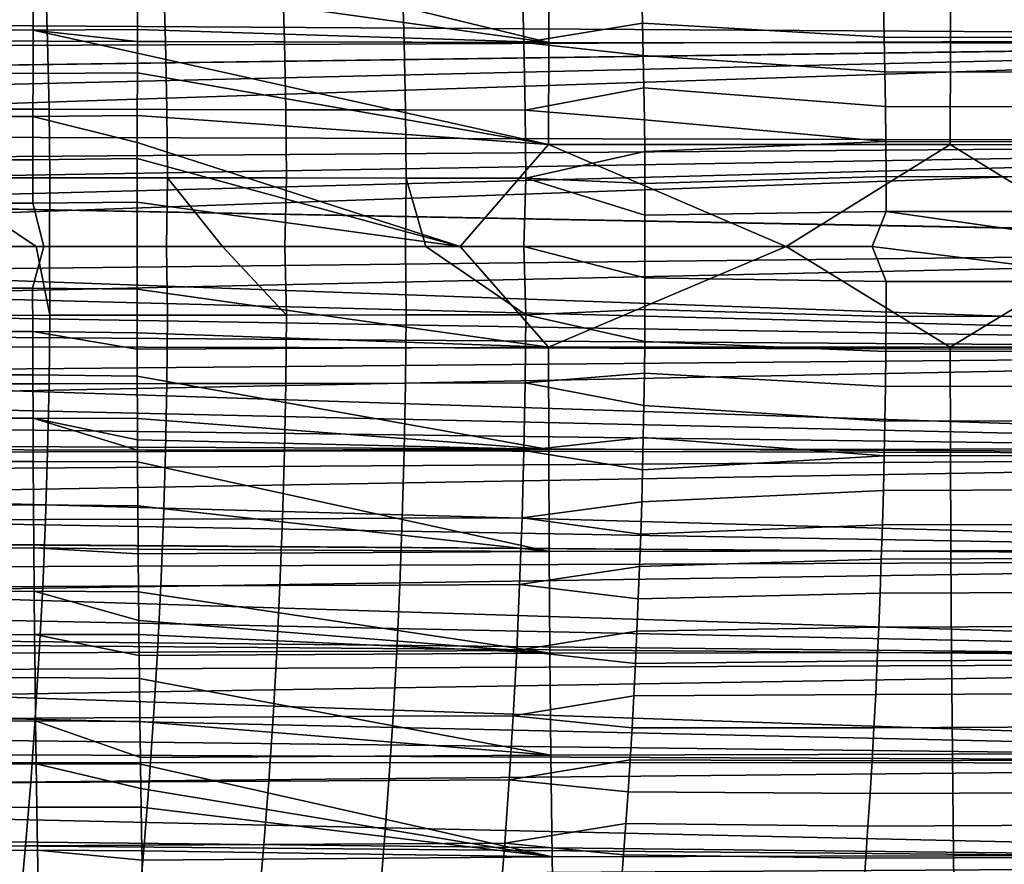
# Model space of a CAD drawing. Header units: metres. Extents: x -23 to 242, y -40 to 23.
# Tile 174 of 256: x 41 to 50, y -6 to 2. Entities that reach past the tile are written whole.
import ezdxf

# ---------------------------------------------------------------- set-up
doc = ezdxf.new("R2010")
doc.units = ezdxf.units.M
doc.layers.add('solid_10171013', color=7, linetype='CONTINUOUS')

msp = doc.modelspace()

# ---------------------------------------------------------------- linework, layer by layer
at = {"layer": 'solid_10171013'}
for points in [[(30.820732, 2.2717, 76.629433), (30.714306, 2.869957, 76.706985), (60.5, 3.129383, 76.746353), (60.5, 2.090345, 76.609566)], [(30.8643, 1.977568, 116.401993), (60.200001, 2.090569, 116.390434), (60.200001, 3.128689, 116.253769), (30.820601, 2.27219, 116.370506)], [(45.905357, 3.067132, 274.32489), (41.787018, 3.091277, 273.679413), (41.786663, 3.046737, 273.681427), (45.899998, 2.045246, 274.366028)], [(45.905357, 3.067132, 274.32489), (45.899998, 2.045246, 274.366028), (49.925598, 2.041719, 275.045929), (49.930141, 3.061862, 275.003326)], [(49.930141, 3.061862, 275.003326), (49.925598, 2.041719, 275.045929), (53.886528, 2.040258, 275.749207), (53.890671, 3.059804, 275.706238)], [(41.786663, 3.046737, 273.681427), (41.783512, 2.613425, 273.69931), (45.899998, 2.045246, 274.366028)], [(39.692081, 2.73722, 243.459015), (40.856628, 2.73395, 243.760132), (40.877914, 2.056824, 243.656769), (39.714195, 2.059368, 243.35524)], [(40.856628, 2.73395, 243.760132), (42.038475, 2.730273, 244.046829), (42.05899, 2.05396, 243.943909), (40.877914, 2.056824, 243.656769)], [(42.038475, 2.730273, 244.046829), (43.232101, 2.726456, 244.32132), (43.2519, 2.050977, 244.218933), (42.05899, 2.05396, 243.943909)], [(43.232101, 2.726456, 244.32132), (44.432018, 2.722349, 244.585815), (44.451122, 2.047759, 244.484009), (43.2519, 2.050977, 244.218933)], [(44.432018, 2.722349, 244.585815), (45.632713, 2.71822, 244.842545), (45.651127, 2.044509, 244.741379), (44.451122, 2.047759, 244.484009)], [(45.651127, 2.044509, 244.741379), (45.632713, 2.71822, 244.842545), (46.832073, 2.558966, 245.06749), (46.840664, 2.235643, 245.018768)], [(40.737148, 2.601559, 273.544525), (39.68882, 2.604241, 273.391541), (39.685993, 2.170404, 273.405823), (40.734417, 2.168195, 273.559082)], [(40.734417, 2.168195, 273.559082), (41.780823, 2.172963, 273.714539), (41.783512, 2.613425, 273.69931), (40.737148, 2.601559, 273.544525)], [(41.783512, 2.613425, 273.69931), (41.780823, 2.172963, 273.714539), (45.899998, 2.045246, 274.366028)], [(46.832073, 2.558966, 245.06749), (49.253956, 2.444103, 245.55777), (49.262089, 2.097655, 245.509094), (46.840664, 2.235643, 245.018768)], [(49.253956, 2.444103, 245.55777), (51.93177, 2.437111, 246.121262), (51.939526, 2.091401, 246.07338), (49.262089, 2.097655, 245.509094)], [(30.901609, 1.687941, 76.571358), (30.820732, 2.2717, 76.629433), (60.5, 2.090345, 76.609566)], [(40.734417, 2.168195, 273.559082), (41.78019, 2.055212, 273.71814), (41.780823, 2.172963, 273.714539)], [(41.780823, 2.172963, 273.714539), (41.78019, 2.055212, 273.71814), (45.899998, 2.045246, 274.366028)], [(45.651127, 2.044509, 244.741379), (46.840664, 2.235643, 245.018768), (46.847946, 1.912996, 244.977448)], [(46.840664, 2.235643, 245.018768), (49.262089, 2.097655, 245.509094), (49.268841, 1.750032, 245.468628), (46.847946, 1.912996, 244.977448)], [(30.8643, 1.977568, 116.401993), (30.901417, 1.686841, 116.428734), (60.200001, 2.090569, 116.390434)], [(30.901417, 1.686841, 116.428734), (30.932312, 1.399354, 116.450989), (60.200001, 2.090569, 116.390434)], [(30.957546, 1.116916, 76.531212), (30.901609, 1.687941, 76.571358), (60.5, 2.090345, 76.609566), (60.5, 1.046603, 76.527412)], [(30.932312, 1.399354, 116.450989), (30.957399, 1.114367, 116.468933), (60.200001, 2.090569, 116.390434)], [(30.976851, 0.831604, 116.482704), (60.200001, 1.046719, 116.472588), (60.200001, 2.090569, 116.390434), (30.957399, 1.114367, 116.468933)], [(40.734417, 2.168195, 273.559082), (39.685993, 2.170404, 273.405823), (39.683723, 1.73643, 273.417297), (40.732204, 1.734689, 273.570892)], [(40.732204, 1.734689, 273.570892), (41.778671, 1.738746, 273.726746), (41.779583, 1.935291, 273.721588), (40.734417, 2.168195, 273.559082)], [(40.734417, 2.168195, 273.559082), (41.779583, 1.935291, 273.721588), (41.78019, 2.055212, 273.71814)], [(49.262089, 2.097655, 245.509094), (51.939526, 2.091401, 246.07338), (51.945953, 1.744598, 246.033585), (49.268841, 1.750032, 245.468628)], [(39.714195, 2.059368, 243.35524), (40.877914, 2.056824, 243.656769), (40.892708, 1.374682, 243.585373), (39.729584, 1.37644, 243.283524)], [(40.877914, 2.056824, 243.656769), (42.05899, 2.05396, 243.943909), (42.073227, 1.3727, 243.87291), (40.892708, 1.374682, 243.585373)], [(45.899998, 2.045246, 274.366028), (41.78019, 2.055212, 273.71814), (41.779583, 1.935291, 273.721588), (45.89687, 1.022515, 274.390961)], [(42.05899, 2.05396, 243.943909), (43.2519, 2.050977, 244.218933), (43.26561, 1.370629, 244.148331), (42.073227, 1.3727, 243.87291)], [(43.2519, 2.050977, 244.218933), (44.451122, 2.047759, 244.484009), (44.464321, 1.36839, 244.413864), (43.26561, 1.370629, 244.148331)], [(44.451122, 2.047759, 244.484009), (45.651127, 2.044509, 244.741379), (45.663822, 1.366118, 244.671722), (44.464321, 1.36839, 244.413864)], [(45.663822, 1.366118, 244.671722), (45.651127, 2.044509, 244.741379), (46.847946, 1.912996, 244.977448), (46.853935, 1.591091, 244.943497)], [(45.899998, 2.045246, 274.366028), (45.89687, 1.022515, 274.390961), (49.92308, 1.020755, 275.072113), (49.925598, 2.041719, 275.045929)], [(49.925598, 2.041719, 275.045929), (49.92308, 1.020755, 275.072113), (53.884449, 1.019967, 275.775696), (53.886528, 2.040258, 275.749207)], [(41.779583, 1.935291, 273.721588), (41.778671, 1.738746, 273.726746), (45.89687, 1.022515, 274.390961)], [(46.847946, 1.912996, 244.977448), (49.268841, 1.750032, 245.468628), (49.274197, 1.401396, 245.436447), (46.853935, 1.591091, 244.943497)], [(40.732204, 1.734689, 273.570892), (39.683723, 1.73643, 273.417297), (39.682003, 1.30234, 273.426086), (40.730515, 1.301058, 273.579956)], [(40.730515, 1.301058, 273.579956), (41.777035, 1.313316, 273.736023), (41.778671, 1.738746, 273.726746), (40.732204, 1.734689, 273.570892)], [(41.778671, 1.738746, 273.726746), (41.777035, 1.313316, 273.736023), (45.89687, 1.022515, 274.390961)], [(49.268841, 1.750032, 245.468628), (51.945953, 1.744598, 246.033585), (51.951042, 1.396869, 246.001968), (49.274197, 1.401396, 245.436447)], [(45.663822, 1.366118, 244.671722), (46.853935, 1.591091, 244.943497), (46.858631, 1.270162, 244.916855)], [(46.853935, 1.591091, 244.943497), (49.274197, 1.401396, 245.436447), (49.278137, 1.051911, 245.412674), (46.858631, 1.270162, 244.916855)], [(49.274197, 1.401396, 245.436447), (51.951042, 1.396869, 246.001968), (51.954781, 1.048378, 245.978592), (49.278137, 1.051911, 245.412674)], [(40.730515, 1.301058, 273.579956), (39.682003, 1.30234, 273.426086), (39.680828, 0.868153, 273.43222), (40.729336, 0.867317, 273.586334)], [(39.729584, 1.37644, 243.283524), (40.892708, 1.374682, 243.585373), (40.900852, 0.688686, 243.546738), (39.738091, 0.689597, 243.244629)], [(40.729336, 0.867317, 273.586334), (41.775852, 0.881636, 273.742737), (41.776234, 1.040788, 273.74057), (40.730515, 1.301058, 273.579956)], [(40.730515, 1.301058, 273.579956), (41.776234, 1.040788, 273.74057), (41.777035, 1.313316, 273.736023)], [(40.892708, 1.374682, 243.585373), (42.073227, 1.3727, 243.87291), (42.081036, 0.687658, 243.834549), (40.900852, 0.688686, 243.546738)], [(41.777035, 1.313316, 273.736023), (41.776234, 1.040788, 273.74057), (45.011971, 0, 274.255798), (45.89687, 1.022515, 274.390961)], [(42.073227, 1.3727, 243.87291), (43.26561, 1.370629, 244.148331), (43.273094, 0.68658, 244.110275), (42.081036, 0.687658, 243.834549)], [(43.26561, 1.370629, 244.148331), (44.464321, 1.36839, 244.413864), (44.471489, 0.685413, 244.376129), (43.273094, 0.68658, 244.110275)], [(44.464321, 1.36839, 244.413864), (45.663822, 1.366118, 244.671722), (45.670677, 0.684223, 244.634323), (44.471489, 0.685413, 244.376129)], [(45.670677, 0.684223, 244.634323), (45.663822, 1.366118, 244.671722), (46.858631, 1.270162, 244.916855), (46.862045, 0.95047, 244.897491)], [(46.862045, 0.95047, 244.897491), (46.858631, 1.270162, 244.916855), (49.278137, 1.051911, 245.412674)], [(30.957546, 1.116916, 76.531212), (60.5, 1.046603, 76.527412), (60.5, 0, 76.5), (30.990526, 0.553594, 76.50766)], [(30.976851, 0.831604, 116.482704), (30.990437, 0.551579, 116.492393), (60.200001, 1.046719, 116.472588)], [(30.990437, 0.551579, 116.492393), (30.998152, 0.274359, 116.498116), (60.200001, 1.046719, 116.472588)], [(30.996141, -0.327338, 116.497322), (60.200001, 0, 116.5), (60.200001, 1.046719, 116.472588), (31, 0, 116.5)], [(30.998152, 0.274359, 116.498116), (31, 0, 116.5), (60.200001, 1.046719, 116.472588)], [(41.776234, 1.040788, 273.74057), (41.775852, 0.881636, 273.742737), (45.011971, 0, 274.255798)], [(45.89687, 1.022515, 274.390961), (45.011971, 0, 274.255798), (45.896843, -1.009196, 274.391174), (48.278671, -0.000001, 274.798645)], [(49.92308, 1.020755, 275.072113), (45.89687, 1.022515, 274.390961), (48.278671, -0.000001, 274.798645)], [(46.864185, 0.632141, 244.885361), (46.862045, 0.95047, 244.897491), (49.278137, 1.051911, 245.412674), (49.280655, 0.701741, 245.397369)], [(49.92308, 1.020755, 275.072113), (48.278671, -0.000001, 274.798645), (49.923061, -1.007463, 275.072327), (51.585335, -0.000002, 275.373932)], [(49.278137, 1.051911, 245.412674), (51.954781, 1.048378, 245.978592), (51.95715, 0.699292, 245.963577), (49.280655, 0.701741, 245.397369)], [(53.884449, 1.019967, 275.775696), (49.92308, 1.020755, 275.072113), (51.585335, -0.000002, 275.373932)], [(45.670677, 0.684223, 244.634323), (46.862045, 0.95047, 244.897491), (46.864185, 0.632141, 244.885361)], [(40.729336, 0.867317, 273.586334), (39.680828, 0.868153, 273.43222), (39.680187, 0.433888, 273.435791), (40.728661, 0.433481, 273.590088)], [(40.728661, 0.433481, 273.590088), (41.775135, 0.443712, 273.746796), (41.775852, 0.881636, 273.742737), (40.729336, 0.867317, 273.586334)], [(41.775852, 0.881636, 273.742737), (41.775135, 0.443712, 273.746796), (45.011971, 0, 274.255798)], [(46.865067, 0.315276, 244.880371), (46.864185, 0.632141, 244.885361), (49.280655, 0.701741, 245.397369), (49.281727, 0.35105, 245.390656)], [(49.280655, 0.701741, 245.397369), (51.95715, 0.699292, 245.963577), (51.958141, 0.349778, 245.95697), (49.281727, 0.35105, 245.390656)], [(39.726463, 0, 243.235809), (39.738091, 0.689597, 243.244629), (40.762436, 0, 243.506348)], [(40.762436, 0, 243.506348), (39.738091, 0.689597, 243.244629), (40.900852, 0.688686, 243.546738), (40.898632, 0, 243.540726)], [(40.898632, 0, 243.540726), (40.900852, 0.688686, 243.546738), (42.081036, 0.687658, 243.834549), (42.070084, 0, 243.826721)], [(42.070084, 0, 243.826721), (42.081036, 0.687658, 243.834549), (42.630424, 0, 243.95813)], [(42.630424, 0, 243.95813), (42.081036, 0.687658, 243.834549), (43.273094, 0.68658, 244.110275), (43.255817, 0, 244.101349)], [(43.255817, 0, 244.101349), (43.273094, 0.68658, 244.110275), (44.471489, 0.685413, 244.376129), (44.465397, 0, 244.36998)], [(44.465397, 0, 244.36998), (44.471489, 0.685413, 244.376129), (44.668827, 0, 244.414276)], [(44.668827, 0, 244.414276), (44.471489, 0.685413, 244.376129), (45.670677, 0.684223, 244.634323), (45.652298, 0, 244.625763)], [(45.652298, 0, 244.625763), (45.670677, 0.684223, 244.634323), (46.865067, 0.315276, 244.880371), (46.864693, 0, 244.882492)], [(45.670677, 0.684223, 244.634323), (46.864185, 0.632141, 244.885361), (46.865067, 0.315276, 244.880371)], [(30.990526, 0.553594, 76.50766), (60.5, 0, 76.5), (60.200001, 0, 76.5)], [(30.990526, 0.553594, 76.50766), (60.200001, 0, 76.5), (60.200001, -1.046719, 76.527412), (31, 0, 76.5)], [(39.680187, 0.433888, 273.435791), (39.924526, 0, 273.472626), (40.841373, 0, 273.608032), (40.728661, 0.433481, 273.590088)], [(41.775135, 0.443712, 273.746796), (40.728661, 0.433481, 273.590088), (40.841373, 0, 273.608032), (41.774891, 0, 273.748199)], [(41.775135, 0.443712, 273.746796), (41.774891, 0, 273.748199), (45.011971, 0, 274.255798)], [(46.864693, 0, 244.882492), (46.865067, 0.315276, 244.880371), (49.281727, 0.35105, 245.390656), (49.142525, 0, 245.363251)], [(51.958141, -0.34955, 245.95697), (49.142525, 0, 245.363251), (49.281727, 0.35105, 245.390656), (51.758255, 0, 245.916611)], [(49.281727, 0.35105, 245.390656), (51.958141, 0.349778, 245.95697), (51.758255, 0, 245.916611)], [(30.997505, -0.279213, 76.501945), (31, 0, 76.5), (60.200001, -1.046719, 76.527412)], [(40.841373, 0, 273.608032), (39.924526, 0, 273.472626), (39.680176, -0.418269, 273.435852), (40.728645, -0.417877, 273.590179)], [(39.738091, -0.689597, 243.244629), (39.726463, 0, 243.235809), (40.762436, 0, 243.506348), (40.900852, -0.688686, 243.546738)], [(40.728645, -0.417877, 273.590179), (41.775116, -0.427846, 273.746918), (41.774891, 0, 273.748199), (40.841373, 0, 273.608032)], [(40.900852, -0.688686, 243.546738), (40.762436, 0, 243.506348), (40.898632, 0, 243.540726)], [(40.900852, -0.688686, 243.546738), (40.898632, 0, 243.540726), (42.070084, 0, 243.826721), (42.081036, -0.687658, 243.834549)], [(45.011971, 0, 274.255798), (41.774891, 0, 273.748199), (41.775116, -0.427846, 273.746918), (45.896843, -1.009196, 274.391174)], [(42.081036, -0.687658, 243.834549), (42.070084, 0, 243.826721), (42.630424, 0, 243.95813), (43.273094, -0.68658, 244.110275)], [(43.273094, -0.68658, 244.110275), (42.630424, 0, 243.95813), (43.255817, 0, 244.101349)], [(43.273094, -0.68658, 244.110275), (43.255817, 0, 244.101349), (44.465397, 0, 244.36998), (44.471489, -0.685413, 244.376129)], [(46.865067, -0.31527, 244.880371), (45.652298, 0, 244.625763), (46.864693, 0, 244.882492)], [(46.865067, -0.31527, 244.880371), (46.864693, 0, 244.882492), (49.142525, 0, 245.363251), (49.281727, -0.350907, 245.39064)], [(49.281727, -0.350907, 245.39064), (49.142525, 0, 245.363251), (51.958141, -0.34955, 245.95697)], [(30.984854, -0.655258, 116.489265), (30.966085, -0.984019, 116.475777), (60.5, -1.046603, 116.472588), (60.5, 0, 116.5)], [(30.984854, -0.655258, 116.489265), (60.5, 0, 116.5), (60.200001, 0, 116.5), (30.996141, -0.327338, 116.497322)], [(44.471489, -0.685413, 244.376129), (44.465397, 0, 244.36998), (44.668827, 0, 244.414276), (45.670677, -0.684223, 244.634323)], [(45.670677, -0.684223, 244.634323), (44.668827, 0, 244.414276), (45.652298, 0, 244.625763)], [(45.670677, -0.684223, 244.634323), (45.652298, 0, 244.625763), (46.865067, -0.31527, 244.880371), (46.864185, -0.632128, 244.885361)], [(48.278671, -0.000001, 274.798645), (45.896843, -1.009196, 274.391174), (49.923061, -1.007463, 275.072327)], [(51.585335, -0.000002, 275.373932), (49.923061, -1.007463, 275.072327), (53.884438, -1.006688, 275.775909)], [(30.9891, -0.56117, 76.507874), (30.997505, -0.279213, 76.501945), (60.200001, -1.046719, 76.527412)], [(46.865067, -0.31527, 244.880371), (49.281727, -0.350907, 245.39064), (49.280655, -0.701457, 245.397369), (46.864185, -0.632128, 244.885361)], [(49.280655, -0.701457, 245.397369), (49.281727, -0.350907, 245.39064), (51.958141, -0.34955, 245.95697), (51.957153, -0.698838, 245.963562)], [(40.728645, -0.417877, 273.590179), (39.680176, -0.418269, 273.435852), (39.680794, -0.852536, 273.432404), (40.729301, -0.851716, 273.586517)], [(40.729301, -0.851716, 273.586517), (41.775818, -0.865994, 273.74292), (41.775116, -0.427846, 273.746918), (40.728645, -0.417877, 273.590179)], [(41.775116, -0.427846, 273.746918), (41.775818, -0.865994, 273.74292), (45.896843, -1.009196, 274.391174)], [(30.974783, -0.845813, 76.517891), (30.9891, -0.56117, 76.507874), (60.200001, -1.046719, 76.527412)], [(39.729584, -1.37644, 243.283524), (39.738091, -0.689597, 243.244629), (40.900852, -0.688686, 243.546738), (40.892708, -1.374682, 243.585373)], [(40.892708, -1.374682, 243.585373), (40.900852, -0.688686, 243.546738), (42.081036, -0.687658, 243.834549), (42.073227, -1.3727, 243.87291)], [(42.073227, -1.3727, 243.87291), (42.081036, -0.687658, 243.834549), (43.273094, -0.68658, 244.110275), (43.26561, -1.370629, 244.148331)], [(43.26561, -1.370629, 244.148331), (43.273094, -0.68658, 244.110275), (44.471489, -0.685413, 244.376129), (44.464321, -1.36839, 244.413864)], [(44.464321, -1.36839, 244.413864), (44.471489, -0.685413, 244.376129), (45.670677, -0.684223, 244.634323), (45.663822, -1.366118, 244.671722)], [(45.663822, -1.366118, 244.671722), (45.670677, -0.684223, 244.634323), (46.862045, -0.950451, 244.897491), (46.858631, -1.270138, 244.916855)], [(45.670677, -0.684223, 244.634323), (46.864185, -0.632128, 244.885361), (46.862045, -0.950451, 244.897491)], [(46.864185, -0.632128, 244.885361), (49.280655, -0.701457, 245.397369), (49.278141, -1.051485, 245.412643), (46.862045, -0.950451, 244.897491)], [(49.278141, -1.051485, 245.412643), (49.280655, -0.701457, 245.397369), (51.957153, -0.698838, 245.963562), (51.954784, -1.047697, 245.978561)], [(30.974783, -0.845813, 76.517891), (60.200001, -1.046719, 76.527412), (60.200001, -2.090569, 76.609566), (30.954563, -1.133064, 76.53212)], [(40.729301, -0.851716, 273.586517), (39.680794, -0.852536, 273.432404), (39.681953, -1.286726, 273.426361), (40.730461, -1.28546, 273.580231)], [(40.730461, -1.28546, 273.580231), (41.776985, -1.297899, 273.736298), (41.776199, -1.027448, 273.740753), (40.729301, -0.851716, 273.586517)], [(40.729301, -0.851716, 273.586517), (41.776199, -1.027448, 273.740753), (41.775818, -0.865994, 273.74292)], [(41.775818, -0.865994, 273.74292), (41.776199, -1.027448, 273.740753), (45.896843, -1.009196, 274.391174)], [(30.966085, -0.984019, 116.475777), (30.940031, -1.312234, 116.456902), (60.5, -1.046603, 116.472588)], [(46.862045, -0.950451, 244.897491), (49.278141, -1.051485, 245.412643), (49.274204, -1.400829, 245.436401), (46.858631, -1.270138, 244.916855)], [(30.906696, -1.639459, 116.432693), (30.866533, -1.964131, 116.40332), (60.5, -2.090345, 116.390434), (60.5, -1.046603, 116.472588)], [(30.940031, -1.312234, 116.456902), (30.906696, -1.639459, 116.432693), (60.5, -1.046603, 116.472588)], [(45.896843, -1.009196, 274.391174), (41.776199, -1.027448, 273.740753), (41.776985, -1.297899, 273.736298), (45.899944, -2.03194, 274.366455)], [(49.923061, -1.007463, 275.072327), (45.896843, -1.009196, 274.391174), (45.899944, -2.03194, 274.366455), (49.925552, -2.02844, 275.046387)], [(49.274204, -1.400829, 245.436401), (49.278141, -1.051485, 245.412643), (51.954784, -1.047697, 245.978561), (51.951054, -1.395963, 246.001892)], [(53.884438, -1.006688, 275.775909), (49.923061, -1.007463, 275.072327), (49.925552, -2.02844, 275.046387), (53.886486, -2.02699, 275.749664)], [(30.928711, -1.422374, 76.550644), (30.954563, -1.133064, 76.53212), (60.200001, -2.090569, 76.609566)], [(45.663822, -1.366118, 244.671722), (46.858631, -1.270138, 244.916855), (46.853935, -1.591062, 244.943497)], [(46.858631, -1.270138, 244.916855), (49.274204, -1.400829, 245.436401), (49.268852, -1.749325, 245.468552), (46.853935, -1.591062, 244.943497)], [(40.730461, -1.28546, 273.580231), (39.681953, -1.286726, 273.426361), (39.683655, -1.72082, 273.417664), (40.732136, -1.719095, 273.571259)], [(39.714195, -2.059368, 243.35524), (39.729584, -1.37644, 243.283524), (40.892708, -1.374682, 243.585373), (40.877914, -2.056825, 243.656769)], [(40.732136, -1.719095, 273.571259), (41.778603, -1.723554, 273.727142), (41.776985, -1.297899, 273.736298), (40.730461, -1.28546, 273.580231)], [(40.877914, -2.056825, 243.656769), (40.892708, -1.374682, 243.585373), (42.073227, -1.3727, 243.87291), (42.05899, -2.05396, 243.943909)], [(41.776985, -1.297899, 273.736298), (41.778603, -1.723554, 273.727142), (45.899944, -2.03194, 274.366455)], [(42.05899, -2.05396, 243.943909), (42.073227, -1.3727, 243.87291), (43.26561, -1.370629, 244.148331), (43.2519, -2.050977, 244.218933)], [(43.2519, -2.050977, 244.218933), (43.26561, -1.370629, 244.148331), (44.464321, -1.36839, 244.413864), (44.451122, -2.047759, 244.484009)], [(44.451122, -2.047759, 244.484009), (44.464321, -1.36839, 244.413864), (45.663822, -1.366118, 244.671722), (45.651127, -2.044509, 244.741379)], [(45.651127, -2.044509, 244.741379), (45.663822, -1.366118, 244.671722), (46.853935, -1.591062, 244.943497), (46.84795, -1.912963, 244.977448)], [(30.897001, -1.714078, 76.573586), (30.928711, -1.422374, 76.550644), (60.200001, -2.090569, 76.609566)], [(49.268852, -1.749325, 245.468552), (49.274204, -1.400829, 245.436401), (51.951054, -1.395963, 246.001892), (51.945972, -1.743469, 246.033463)], [(46.853935, -1.591062, 244.943497), (49.268852, -1.749325, 245.468552), (49.262108, -2.09681, 245.508987), (46.84795, -1.912963, 244.977448)], [(30.858946, -2.008975, 76.601158), (30.897001, -1.714078, 76.573586), (60.200001, -2.090569, 76.609566)], [(40.732136, -1.719095, 273.571259), (39.683655, -1.72082, 273.417664), (39.685902, -2.154798, 273.406281), (40.734325, -2.152606, 273.55957)], [(40.734325, -2.152606, 273.55957), (41.780735, -2.156988, 273.715057), (41.780117, -2.041461, 273.718536), (40.732136, -1.719095, 273.571259)], [(40.732136, -1.719095, 273.571259), (41.780117, -2.041461, 273.718536), (41.779583, -1.935291, 273.721588)], [(40.732136, -1.719095, 273.571259), (41.779583, -1.935291, 273.721588), (41.778603, -1.723554, 273.727142)], [(41.778603, -1.723554, 273.727142), (41.779583, -1.935291, 273.721588), (45.899944, -2.03194, 274.366455)], [(49.262108, -2.09681, 245.508987), (49.268852, -1.749325, 245.468552), (51.945972, -1.743469, 246.033463), (51.939552, -2.090049, 246.073212)], [(30.866533, -1.964131, 116.40332), (30.819765, -2.285146, 116.369026), (60.5, -2.090345, 116.390434)], [(41.779583, -1.935291, 273.721588), (41.780117, -2.041461, 273.718536), (45.899944, -2.03194, 274.366455)], [(45.651127, -2.044509, 244.741379), (46.84795, -1.912963, 244.977448), (46.840664, -2.235605, 245.018768)], [(46.840664, -2.235605, 245.018768), (46.84795, -1.912963, 244.977448), (49.262108, -2.09681, 245.508987)], [(30.858946, -2.008975, 76.601158), (60.200001, -2.090569, 76.609566), (60.200001, -3.128689, 76.746231), (30.814123, -2.307739, 76.633591)], [(39.692081, -2.73722, 243.459015), (39.714195, -2.059368, 243.35524), (40.877914, -2.056825, 243.656769), (40.856628, -2.73395, 243.760132)], [(40.856628, -2.73395, 243.760132), (40.877914, -2.056825, 243.656769), (42.05899, -2.05396, 243.943909), (42.038475, -2.730273, 244.046829)], [(45.899944, -2.03194, 274.366455), (41.780117, -2.041461, 273.718536), (41.780735, -2.156988, 273.715057), (45.905273, -3.05384, 274.325531)], [(42.038475, -2.730273, 244.046829), (42.05899, -2.05396, 243.943909), (43.2519, -2.050977, 244.218933), (43.232101, -2.726456, 244.32132)], [(43.232101, -2.726456, 244.32132), (43.2519, -2.050977, 244.218933), (44.451122, -2.047759, 244.484009), (44.432018, -2.722349, 244.585815)], [(44.432018, -2.722349, 244.585815), (44.451122, -2.047759, 244.484009), (45.651127, -2.044509, 244.741379), (45.632713, -2.718221, 244.842545)], [(45.632713, -2.718221, 244.842545), (45.651127, -2.044509, 244.741379), (46.840664, -2.235605, 245.018768), (46.832073, -2.558923, 245.067474)], [(49.925552, -2.02844, 275.046387), (45.899944, -2.03194, 274.366455), (45.905273, -3.05384, 274.325531), (49.930069, -3.048596, 275.003998)], [(53.886486, -2.02699, 275.749664), (49.925552, -2.02844, 275.046387), (49.930069, -3.048596, 275.003998), (53.890602, -3.046548, 275.706909)], [(30.766151, -2.604705, 116.329666), (30.705849, -2.922276, 116.285355), (60.5, -3.129383, 116.253647), (60.5, -2.090345, 116.390434)], [(30.819765, -2.285146, 116.369026), (30.766151, -2.604705, 116.329666), (60.5, -2.090345, 116.390434)], [(40.734325, -2.152606, 273.55957), (39.685902, -2.154798, 273.406281), (39.688709, -2.58864, 273.39212), (40.737041, -2.585975, 273.545105)], [(40.737041, -2.585975, 273.545105), (41.783405, -2.597707, 273.69989), (41.780735, -2.156988, 273.715057), (40.734325, -2.152606, 273.55957)], [(41.780735, -2.156988, 273.715057), (41.783405, -2.597707, 273.69989), (45.905273, -3.05384, 274.325531)], [(46.832073, -2.558923, 245.067474), (46.840664, -2.235605, 245.018768), (49.262108, -2.09681, 245.508987), (49.253983, -2.44312, 245.557632)], [(49.253983, -2.44312, 245.557632), (49.262108, -2.09681, 245.508987), (51.939552, -2.090049, 246.073212), (51.931812, -2.435539, 246.121033)], [(30.76298, -2.609621, 76.670982), (30.814123, -2.307739, 76.633591), (60.200001, -3.128689, 76.746231)], [(46.82217, -2.88267, 245.123642), (46.832073, -2.558923, 245.067474), (49.253983, -2.44312, 245.557632), (49.244488, -2.788093, 245.614395)], [(49.244488, -2.788093, 245.614395), (49.253983, -2.44312, 245.557632), (51.931812, -2.435539, 246.121033), (51.922756, -2.779773, 246.176849)], [(45.632713, -2.718221, 244.842545), (46.832073, -2.558923, 245.067474), (46.82217, -2.88267, 245.123642)], [(30.705267, -2.914815, 76.713547), (30.76298, -2.609621, 76.670982), (60.200001, -3.128689, 76.746231)], [(40.737041, -2.585975, 273.545105), (39.688709, -2.58864, 273.39212), (39.692074, -3.022326, 273.375153), (40.740288, -3.019189, 273.527832)], [(40.740288, -3.019189, 273.527832), (41.786541, -3.031278, 273.682098), (41.783405, -2.597707, 273.69989), (40.737041, -2.585975, 273.545105)], [(41.783405, -2.597707, 273.69989), (41.786541, -3.031278, 273.682098), (45.905273, -3.05384, 274.325531)], [(39.663406, -3.408832, 243.59404), (39.692081, -2.73722, 243.459015), (40.856628, -2.73395, 243.760132), (40.829006, -3.404894, 243.89473)], [(40.829006, -3.404894, 243.89473), (40.856628, -2.73395, 243.760132), (42.038475, -2.730273, 244.046829), (42.011822, -3.400471, 244.180878)], [(42.011822, -3.400471, 244.180878), (42.038475, -2.730273, 244.046829), (43.232101, -2.726456, 244.32132), (43.20636, -3.395897, 244.454773)], [(43.20636, -3.395897, 244.454773), (43.232101, -2.726456, 244.32132), (44.432018, -2.722349, 244.585815), (44.40715, -3.390987, 244.718567)], [(44.40715, -3.390987, 244.718567), (44.432018, -2.722349, 244.585815), (45.632713, -2.718221, 244.842545), (45.608711, -3.386076, 244.974533)], [(45.608711, -3.386076, 244.974533), (45.632713, -2.718221, 244.842545), (46.82217, -2.88267, 245.123642), (46.810959, -3.206569, 245.187225)], [(46.810959, -3.206569, 245.187225), (46.82217, -2.88267, 245.123642), (49.244488, -2.788093, 245.614395), (49.233646, -3.131564, 245.679184)], [(49.233646, -3.131564, 245.679184), (49.244488, -2.788093, 245.614395), (51.922756, -2.779773, 246.176849), (51.912407, -3.122585, 246.24057)], [(30.705849, -2.922276, 116.285355), (30.637205, -3.245543, 116.234901), (60.5, -3.129383, 116.253647)], [(30.705267, -2.914815, 76.713547), (60.200001, -3.128689, 76.746231), (60.200001, -4.158234, 76.93705), (30.64045, -3.223959, 76.761559)], [(40.740288, -3.019189, 273.527832), (39.692074, -3.022326, 273.375153), (39.696003, -3.455838, 273.355316), (40.744068, -3.45223, 273.50769)], [(40.744068, -3.45223, 273.50769), (41.790119, -3.457419, 273.661804), (41.786911, -3.078053, 273.680023), (40.740288, -3.019189, 273.527832)], [(40.740288, -3.019189, 273.527832), (41.786911, -3.078053, 273.680023), (41.786541, -3.031278, 273.682098)], [(41.786541, -3.031278, 273.682098), (41.786911, -3.078053, 273.680023), (45.905273, -3.05384, 274.325531)], [(45.905273, -3.05384, 274.325531), (41.786911, -3.078053, 273.680023), (41.790119, -3.457419, 273.661804), (45.91293, -4.074863, 274.268311)], [(49.930069, -3.048596, 275.003998), (45.905273, -3.05384, 274.325531), (45.91293, -4.074863, 274.268311), (49.936733, -4.06793, 274.94516)], [(53.890602, -3.046548, 275.706909), (49.930069, -3.048596, 275.003998), (49.936733, -4.06793, 274.94516), (53.896915, -4.065321, 275.647675)], [(30.560148, -3.574946, 116.177902), (30.472208, -3.917616, 116.112556), (60.5, -4.158193, 116.062973), (60.5, -3.129383, 116.253647)], [(30.637205, -3.245543, 116.234901), (30.560148, -3.574946, 116.177902), (60.5, -3.129383, 116.253647)], [(46.798428, -3.530546, 245.258301), (46.810959, -3.206569, 245.187225), (49.233646, -3.131564, 245.679184), (49.221466, -3.473371, 245.751907)], [(49.221466, -3.473371, 245.751907), (49.233646, -3.131564, 245.679184), (51.912407, -3.122585, 246.24057), (51.900776, -3.463809, 246.312149)], [(30.568132, -3.537434, 76.815323), (30.64045, -3.223959, 76.761559), (60.200001, -4.158234, 76.93705)], [(45.608711, -3.386076, 244.974533), (46.810959, -3.206569, 245.187225), (46.798428, -3.530546, 245.258301)], [(39.628326, -4.073044, 243.759552), (39.663406, -3.408832, 243.59404), (40.829006, -3.404894, 243.89473), (40.795197, -4.068494, 244.059753)], [(40.744068, -3.45223, 273.50769), (39.696003, -3.455838, 273.355316), (39.700504, -3.889155, 273.33255), (40.74839, -3.885085, 273.484619)], [(40.74839, -3.885085, 273.484619), (41.79422, -3.88555, 273.63858), (41.79282, -3.745123, 273.646515), (40.744068, -3.45223, 273.50769)], [(40.744068, -3.45223, 273.50769), (41.79282, -3.745123, 273.646515), (41.790119, -3.457419, 273.661804)], [(40.795197, -4.068494, 244.059753), (40.829006, -3.404894, 243.89473), (42.011822, -3.400471, 244.180878), (41.979179, -4.06339, 244.345322)], [(41.979179, -4.06339, 244.345322), (42.011822, -3.400471, 244.180878), (43.20636, -3.395897, 244.454773), (43.174809, -4.058131, 244.618546)], [(43.174809, -4.058131, 244.618546), (43.20636, -3.395897, 244.454773), (44.40715, -3.390987, 244.718567), (44.376652, -4.052501, 244.881546)], [(44.376652, -4.052501, 244.881546), (44.40715, -3.390987, 244.718567), (45.608711, -3.386076, 244.974533), (45.57925, -4.046901, 245.136612)], [(45.57925, -4.046901, 245.136612), (45.608711, -3.386076, 244.974533), (46.798428, -3.530546, 245.258301), (46.784573, -3.854362, 245.336884)], [(30.488733, -3.854429, 76.874931), (30.568132, -3.537434, 76.815323), (60.200001, -4.158234, 76.93705)], [(41.790119, -3.457419, 273.661804), (41.79282, -3.745123, 273.646515), (45.91293, -4.074863, 274.268311)], [(46.784573, -3.854362, 245.336884), (46.798428, -3.530546, 245.258301), (49.221466, -3.473371, 245.751907), (49.207966, -3.81335, 245.832489)], [(49.207966, -3.81335, 245.832489), (49.221466, -3.473371, 245.751907), (51.900776, -3.463809, 246.312149), (51.887871, -3.80328, 246.391464)], [(41.79282, -3.745123, 273.646515), (41.79422, -3.88555, 273.63858), (45.91293, -4.074863, 274.268311)], [(46.769402, -4.17768, 245.422928), (46.784573, -3.854362, 245.336884), (49.207966, -3.81335, 245.832489), (49.193157, -4.151337, 245.920822)], [(49.193157, -4.151337, 245.920822), (49.207966, -3.81335, 245.832489), (51.887871, -3.80328, 246.391464), (51.873711, -4.140832, 246.478455)], [(30.472208, -3.917616, 116.112556), (30.373209, -4.273775, 116.038033), (60.5, -4.158193, 116.062973)], [(30.488733, -3.854429, 76.874931), (60.200001, -4.158234, 76.93705), (60.200001, -5.176381, 77.18148), (30.402027, -4.175353, 76.940697)], [(40.74839, -3.885085, 273.484619), (39.700504, -3.889155, 273.33255), (39.705582, -4.322257, 273.306824), (40.753262, -4.317737, 273.458618)], [(40.753262, -4.317737, 273.458618), (41.798969, -4.326323, 273.611633), (41.796429, -4.096933, 273.626038), (40.74839, -3.885085, 273.484619)], [(40.74839, -3.885085, 273.484619), (41.796429, -4.096933, 273.626038), (41.79422, -3.88555, 273.63858)], [(41.79422, -3.88555, 273.63858), (41.796429, -4.096933, 273.626038), (45.91293, -4.074863, 274.268311)], [(45.57925, -4.046901, 245.136612), (46.784573, -3.854362, 245.336884), (46.769402, -4.17768, 245.422928)], [(39.587002, -4.728694, 243.954773), (39.628326, -4.073044, 243.759552), (40.795197, -4.068494, 244.059753), (40.755352, -4.723584, 244.254471)], [(40.755352, -4.723584, 244.254471), (40.795197, -4.068494, 244.059753), (41.979179, -4.06339, 244.345322), (41.940693, -4.717862, 244.539398)], [(45.91293, -4.074863, 274.268311), (41.796429, -4.096933, 273.626038), (41.798969, -4.326323, 273.611633), (45.923027, -5.094959, 274.194672)], [(41.940693, -4.717862, 244.539398), (41.979179, -4.06339, 244.345322), (43.174809, -4.058131, 244.618546), (43.137592, -4.71199, 244.811874)], [(43.137592, -4.71199, 244.811874), (43.174809, -4.058131, 244.618546), (44.376652, -4.052501, 244.881546), (44.34066, -4.705721, 245.074005)], [(44.34066, -4.705721, 245.074005), (44.376652, -4.052501, 244.881546), (45.57925, -4.046901, 245.136612), (45.544456, -4.699518, 245.32811)], [(45.544456, -4.699518, 245.32811), (45.57925, -4.046901, 245.136612), (46.769402, -4.17768, 245.422928), (46.752907, -4.500432, 245.516464)], [(49.936733, -4.06793, 274.94516), (45.91293, -4.074863, 274.268311), (45.923027, -5.094959, 274.194672), (49.945663, -5.086413, 274.869934)], [(49.177059, -4.48717, 246.016846), (49.193157, -4.151337, 245.920822), (51.873711, -4.140832, 246.478455), (51.858311, -4.4763, 246.573029)], [(53.896915, -4.065321, 275.647675), (49.936733, -4.06793, 274.94516), (49.945663, -5.086413, 274.869934), (53.905548, -5.083243, 275.571991)], [(30.260223, -4.650251, 115.951866), (30.132998, -5.046718, 115.852791), (60.5, -5.175718, 115.818672), (60.5, -4.158193, 116.062973)], [(30.373209, -4.273775, 116.038033), (30.260223, -4.650251, 115.951866), (60.5, -4.158193, 116.062973)], [(30.307652, -4.500842, 77.013016), (30.402027, -4.175353, 76.940697), (60.200001, -5.176381, 77.18148)], [(46.752907, -4.500432, 245.516464), (46.769402, -4.17768, 245.422928), (49.193157, -4.151337, 245.920822), (49.177059, -4.48717, 246.016846)], [(40.753262, -4.317737, 273.458618), (39.705582, -4.322257, 273.306824), (39.711243, -4.755126, 273.278046), (40.75869, -4.750172, 273.429626)], [(40.75869, -4.750172, 273.429626), (41.804169, -4.759172, 273.582123), (41.798969, -4.326323, 273.611633), (40.753262, -4.317737, 273.458618)], [(41.798969, -4.326323, 273.611633), (41.804169, -4.759172, 273.582123), (45.923027, -5.094959, 274.194672)], [(30.20553, -4.831097, 77.092255), (30.307652, -4.500842, 77.013016), (60.200001, -5.176381, 77.18148)], [(45.544456, -4.699518, 245.32811), (46.752907, -4.500432, 245.516464), (46.735088, -4.822396, 245.617523)], [(46.735088, -4.822396, 245.617523), (46.752907, -4.500432, 245.516464), (49.177059, -4.48717, 246.016846), (49.159687, -4.820685, 246.120438)], [(49.159687, -4.820685, 246.120438), (49.177059, -4.48717, 246.016846), (51.858311, -4.4763, 246.573029), (51.841679, -4.809518, 246.67511)], [(39.539593, -5.37462, 244.178894), (39.587002, -4.728694, 243.954773), (40.755352, -4.723584, 244.254471), (40.709629, -5.369002, 244.478073)], [(40.709629, -5.369002, 244.478073), (40.755352, -4.723584, 244.254471), (41.940693, -4.717862, 244.539398), (41.896515, -5.362723, 244.762344)], [(41.896515, -5.362723, 244.762344), (41.940693, -4.717862, 244.539398), (43.137592, -4.71199, 244.811874), (43.094852, -5.356305, 245.034042)], [(43.094852, -5.356305, 245.034042), (43.137592, -4.71199, 244.811874), (44.34066, -4.705721, 245.074005), (44.299301, -5.349473, 245.295242)], [(44.299301, -5.349473, 245.295242), (44.34066, -4.705721, 245.074005), (45.544456, -4.699518, 245.32811), (45.504463, -5.342752, 245.548279)], [(45.504463, -5.342752, 245.548279), (45.544456, -4.699518, 245.32811), (46.735088, -4.822396, 245.617523), (46.715969, -5.143011, 245.725937)], [(30.096081, -5.165338, 77.178528), (30.20553, -4.831097, 77.092255), (60.200001, -5.176381, 77.18148)], [(40.75869, -4.750172, 273.429626), (39.711243, -4.755126, 273.278046), (39.717487, -5.187757, 273.246185), (40.764671, -5.18238, 273.397583)], [(40.764671, -5.18238, 273.397583), (41.809803, -5.184413, 273.550201), (41.808907, -5.11927, 273.555267), (40.75869, -4.750172, 273.429626)], [(40.75869, -4.750172, 273.429626), (41.808907, -5.11927, 273.555267), (41.804169, -4.759172, 273.582123)], [(41.804169, -4.759172, 273.582123), (41.808907, -5.11927, 273.555267), (45.923027, -5.094959, 274.194672)], [(46.735088, -4.822396, 245.617523), (49.159687, -4.820685, 246.120438), (49.141052, -5.151719, 246.231537), (46.715969, -5.143011, 245.725937)], [(49.141052, -5.151719, 246.231537), (49.159687, -4.820685, 246.120438), (51.841679, -4.809518, 246.67511), (51.82383, -5.140321, 246.784607)], [(30.132998, -5.046718, 115.852791), (29.98852, -5.466351, 115.73848), (60.5, -5.175718, 115.818672)], [(45.923027, -5.094959, 274.194672), (41.808907, -5.11927, 273.555267), (41.809803, -5.184413, 273.550201), (45.935692, -6.113931, 274.10434)], [(49.945663, -5.086413, 274.869934), (45.923027, -5.094959, 274.194672), (45.935692, -6.113931, 274.10434), (49.95702, -6.10381, 274.778168)], [(53.905548, -5.083243, 275.571991), (49.945663, -5.086413, 274.869934), (49.95702, -6.10381, 274.778168), (53.916672, -6.100042, 275.479706)], [(29.98852, -5.466351, 115.73848), (29.826523, -5.90816, 115.607422), (60.5, -6.180868, 115.520927), (60.5, -5.175718, 115.818672)], [(30.096081, -5.165338, 77.178528), (60.200001, -5.176381, 77.18148), (60.200001, -6.18034, 77.478867), (29.978659, -5.503943, 77.272247)], [(40.764671, -5.18238, 273.397583), (39.717487, -5.187757, 273.246185), (39.724323, -5.620141, 273.211182), (40.771221, -5.614352, 273.362457)], [(40.771221, -5.614352, 273.362457), (41.816032, -5.614576, 273.514862), (41.813297, -5.430267, 273.530365), (40.764671, -5.18238, 273.397583)], [(40.764671, -5.18238, 273.397583), (41.813297, -5.430267, 273.530365), (41.809803, -5.184413, 273.550201)], [(41.809803, -5.184413, 273.550201), (41.813297, -5.430267, 273.530365), (45.935692, -6.113931, 274.10434)], [(45.504463, -5.342752, 245.548279), (46.715969, -5.143011, 245.725937), (46.695564, -5.461965, 245.84166)], [(46.715969, -5.143011, 245.725937), (49.141052, -5.151719, 246.231537), (49.12117, -5.480109, 246.350037), (46.695564, -5.461965, 245.84166)], [(49.12117, -5.480109, 246.350037), (49.141052, -5.151719, 246.231537), (51.82383, -5.140321, 246.784607), (51.804779, -5.468542, 246.901443)], [(39.486263, -6.009661, 244.431168), (39.539593, -5.37462, 244.178894), (40.709629, -5.369002, 244.478073), (40.658176, -6.003583, 244.729828)], [(40.658176, -6.003583, 244.729828), (40.709629, -5.369002, 244.478073), (41.896515, -5.362723, 244.762344), (41.846786, -5.996805, 245.013397)], [(41.846786, -5.996805, 245.013397), (41.896515, -5.362723, 244.762344), (43.094852, -5.356305, 245.034042), (43.04673, -5.989907, 245.284286)], [(43.04673, -5.989907, 245.284286), (43.094852, -5.356305, 245.034042), (44.299301, -5.349473, 245.295242), (44.25272, -5.982587, 245.54451)], [(44.25272, -5.982587, 245.54451), (44.299301, -5.349473, 245.295242), (45.504463, -5.342752, 245.548279), (45.459396, -5.975427, 245.796417)], [(45.459396, -5.975427, 245.796417), (45.504463, -5.342752, 245.548279), (46.695564, -5.461965, 245.84166), (46.673866, -5.779278, 245.964722)], [(29.852549, -5.847373, 77.373886), (29.978659, -5.503943, 77.272247), (60.200001, -6.18034, 77.478867)], [(41.813297, -5.430267, 273.530365), (41.816032, -5.614576, 273.514862), (45.935692, -6.113931, 274.10434)], [(46.695564, -5.461965, 245.84166), (49.12117, -5.480109, 246.350037), (49.10006, -5.80569, 246.475845), (46.673866, -5.779278, 245.964722)], [(49.10006, -5.80569, 246.475845), (49.12117, -5.480109, 246.350037), (51.804779, -5.468542, 246.901443), (51.784542, -5.794017, 247.025543)], [(40.771221, -5.614352, 273.362457), (39.724323, -5.620141, 273.211182), (39.73175, -6.052272, 273.173035), (40.778339, -6.046079, 273.324219)], [(40.778339, -6.046079, 273.324219), (41.822956, -6.053775, 273.475586), (41.816032, -5.614576, 273.514862), (40.771221, -5.614352, 273.362457)], [(41.816032, -5.614576, 273.514862), (41.822956, -6.053775, 273.475586), (45.935692, -6.113931, 274.10434)], [(45.459396, -5.975427, 245.796417), (46.673866, -5.779278, 245.964722), (46.650902, -6.094394, 246.094955)], [(46.673866, -5.779278, 245.964722), (49.10006, -5.80569, 246.475845), (49.077728, -6.1283, 246.608887), (46.650902, -6.094394, 246.094955)], [(49.077728, -6.1283, 246.608887), (49.10006, -5.80569, 246.475845), (51.784542, -5.794017, 247.025543), (51.763126, -6.11658, 247.15683)], [(29.826523, -5.90816, 115.607422), (29.644566, -6.371713, 115.457878), (60.5, -6.180868, 115.520927)], [(29.852549, -5.847373, 77.373886), (60.200001, -6.18034, 77.478867), (60.200001, -7.167359, 77.828392), (29.717369, -6.195423, 77.48378)], [(39.427166, -6.632654, 244.7108), (39.486263, -6.009661, 244.431168), (40.658176, -6.003583, 244.729828), (40.601154, -6.626164, 245.008926)], [(40.601154, -6.626164, 245.008926), (40.658176, -6.003583, 244.729828), (41.846786, -5.996805, 245.013397), (41.791656, -6.618944, 245.291824)], [(41.791656, -6.618944, 245.291824), (41.846786, -5.996805, 245.013397), (43.04673, -5.989907, 245.284286), (42.993362, -6.611628, 245.561874)], [(42.993362, -6.611628, 245.561874), (43.04673, -5.989907, 245.284286), (44.25272, -5.982587, 245.54451), (44.201042, -6.60389, 245.821075)], [(44.201042, -6.60389, 245.821075), (44.25272, -5.982587, 245.54451), (45.459396, -5.975427, 245.796417), (45.409382, -6.596368, 246.071823)], [(45.409382, -6.596368, 246.071823), (45.459396, -5.975427, 245.796417), (46.650902, -6.094394, 246.094955), (46.626709, -6.406808, 246.232162)], [(40.778339, -6.046079, 273.324219), (39.73175, -6.052272, 273.173035), (39.73978, -6.484146, 273.131622), (40.786034, -6.477552, 273.282806)], [(40.786034, -6.477552, 273.282806), (41.830292, -6.483919, 273.43399), (41.824493, -6.146601, 273.466888), (40.778339, -6.046079, 273.324219)], [(40.778339, -6.046079, 273.324219), (41.824493, -6.146601, 273.466888), (41.822956, -6.053775, 273.475586)], [(41.822956, -6.053775, 273.475586), (41.824493, -6.146601, 273.466888), (45.935692, -6.113931, 274.10434)], [(45.935692, -6.113931, 274.10434), (41.824493, -6.146601, 273.466888), (41.830292, -6.483919, 273.43399), (45.951057, -7.131515, 273.997101)], [(49.95702, -6.10381, 274.778168), (45.935692, -6.113931, 274.10434), (45.951057, -7.131515, 273.997101), (49.970959, -7.119791, 274.669708)], [(46.650902, -6.094394, 246.094955), (49.077728, -6.1283, 246.608887), (49.054199, -6.447775, 246.749069), (46.626709, -6.406808, 246.232162)], [(49.054199, -6.447775, 246.749069), (49.077728, -6.1283, 246.608887), (51.763126, -6.11658, 247.15683), (51.740551, -6.436064, 247.295197)], [(53.916672, -6.100042, 275.479706), (49.95702, -6.10381, 274.778168), (49.970959, -7.119791, 274.669708), (53.930462, -7.115355, 275.370667)], [(29.644566, -6.371713, 115.457878), (29.442284, -6.856327, 115.288048), (60.5, -7.167438, 115.171585), (60.5, -6.180868, 115.520927)]]:
    msp.add_3dface(points, dxfattribs=at)

doc.saveas('drawing.dxf')
